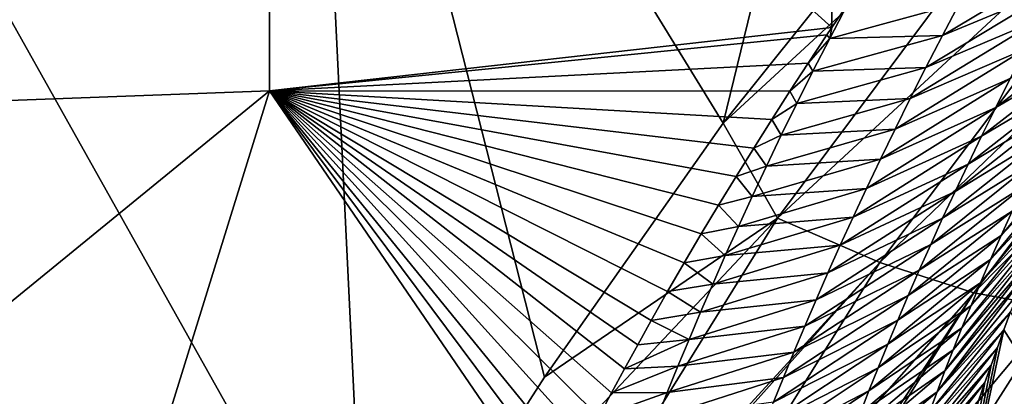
# Model space of a CAD drawing. Header units: metres. Extents: x -99 to 99, y -314 to 25.
# Tile 251 of 256: x 77.42 to 80.3, y -23.07 to -21.97. Entities that reach past the tile are written whole.
import ezdxf

# ---------------------------------------------------------------- set-up
doc = ezdxf.new("R2010")
doc.units = ezdxf.units.M
doc.layers.add('solid_K2442E1000C35', color=7, linetype='CONTINUOUS')

msp = doc.modelspace()

# ---------------------------------------------------------------- linework, layer by layer
at = {"layer": 'solid_K2442E1000C35'}
for points in [[(79.475975, -22.276615, 104.464256), (80.013702, -20.071363, 105.459549), (78.263466, -20.300144, 105.459549)], [(79.475975, -22.276615, 104.464256), (80.535851, -20.952528, 105.018394), (80.013702, -20.071363, 105.459549)], [(78.435036, -23.828533, 103.714195), (78.263466, -20.300144, 105.459549), (76.5, -20.376596, 105.459549)], [(78.148155, -20.509865, 74.414452), (79.785713, -20.311943, 74.414452), (79.793007, -21.997074, 81.178993)], [(78.953804, -23.017899, 104.11879), (79.475975, -22.276615, 104.464256), (78.263466, -20.300144, 105.459549)], [(78.435036, -23.828533, 103.714195), (78.953804, -23.017899, 104.11879), (78.263466, -20.300144, 105.459549)], [(79.785713, -20.311943, 74.414452), (79.838486, -21.929661, 80.904526), (79.793007, -21.997074, 81.178993)], [(77.468315, -23.887354, 103.714195), (76.5, -20.376596, 105.459549), (76.5, -23.906973, 103.714195)], [(77.468315, -23.887354, 103.714195), (78.435036, -23.828533, 103.714195), (76.5, -20.376596, 105.459549)], [(78.148155, -20.509865, 74.414452), (76.5, -22.243153, 81.183411), (76.5, -20.575981, 74.414452)], [(78.148155, -20.509865, 74.414452), (78.151375, -22.181767, 81.183411), (76.5, -22.243153, 81.183411)], [(78.148155, -20.509865, 74.414452), (79.793007, -21.997074, 81.178993), (78.151375, -22.181767, 81.183411)], [(80.654106, -21.187851, 104.879189), (80.535851, -20.952528, 105.018394), (79.475975, -22.276615, 104.464256)], [(80.654106, -21.187851, 104.879189), (79.475975, -22.276615, 104.464256), (79.634514, -22.553604, 104.287277)], [(80.654106, -21.187851, 104.879189), (79.634514, -22.553604, 104.287277), (80.932838, -21.350891, 104.685028)], [(79.634514, -22.553604, 104.287277), (79.933037, -22.683258, 104.097412), (80.932838, -21.350891, 104.685028)], [(80.932838, -21.350891, 104.685028), (79.933037, -22.683258, 104.097412), (81.188835, -21.473434, 104.437187)], [(79.933037, -22.683258, 104.097412), (80.207634, -22.771616, 103.854996), (81.188835, -21.473434, 104.437187)], [(81.188835, -21.473434, 104.437187), (80.207634, -22.771616, 103.854996), (81.412987, -21.551136, 104.144455)], [(80.207634, -22.771616, 103.854996), (80.448555, -22.815546, 103.568634), (81.412987, -21.551136, 104.144455)], [(80.115822, -22.020607, 81.704025), (80.503143, -21.788103, 81.416496), (80.453003, -21.88015, 81.825806)], [(80.165779, -21.925842, 81.291771), (80.503143, -21.788103, 81.416496), (80.115822, -22.020607, 81.704025)], [(80.067848, -22.113485, 82.116821), (80.453003, -21.88015, 81.825806), (80.404816, -21.970396, 82.23571)], [(80.115822, -22.020607, 81.704025), (80.453003, -21.88015, 81.825806), (80.067848, -22.113485, 82.116821)], [(80.165779, -21.925842, 81.291771), (79.786964, -22.02845, 81.318573), (79.838486, -21.929661, 80.904526)], [(80.165779, -21.925842, 81.291771), (80.115822, -22.020607, 81.704025), (79.786964, -22.02845, 81.318573)], [(79.786964, -22.02845, 81.318573), (79.793007, -21.997074, 81.178993), (79.838486, -21.929661, 80.904526)], [(80.021774, -22.204512, 82.530144), (80.404816, -21.970396, 82.23571), (80.358505, -22.058872, 82.646187)], [(80.067848, -22.113485, 82.116821), (80.404816, -21.970396, 82.23571), (80.021774, -22.204512, 82.530144)], [(78.151375, -22.181767, 81.183411), (79.793007, -21.997074, 81.178993), (79.778542, -22.018681, 81.267807)], [(79.786964, -22.02845, 81.318573), (79.778542, -22.018681, 81.267807), (79.793007, -21.997074, 81.178993)], [(80.583176, -21.991091, 83.453102), (80.271225, -22.230625, 83.468735), (80.313995, -22.145605, 83.057205)], [(80.583176, -21.991091, 83.453102), (80.540672, -22.073397, 83.865143), (80.271225, -22.230625, 83.468735)], [(78.151375, -22.181767, 81.183411), (79.778542, -22.018681, 81.267807), (79.724274, -22.100538, 81.608086)], [(79.786964, -22.02845, 81.318573), (79.724274, -22.100538, 81.608086), (79.778542, -22.018681, 81.267807)], [(79.786964, -22.02845, 81.318573), (79.737885, -22.124702, 81.73085), (79.724274, -22.100538, 81.608086)], [(80.115822, -22.020607, 81.704025), (79.737885, -22.124702, 81.73085), (79.786964, -22.02845, 81.318573)], [(80.115822, -22.020607, 81.704025), (80.067848, -22.113485, 82.116821), (79.737885, -22.124702, 81.73085)], [(79.977524, -22.293716, 82.943962), (80.358505, -22.058872, 82.646187), (80.313995, -22.145605, 83.057205)], [(80.021774, -22.204512, 82.530144), (80.358505, -22.058872, 82.646187), (79.977524, -22.293716, 82.943962)], [(78.151375, -22.181767, 81.183411), (79.724274, -22.100538, 81.608086), (79.670624, -22.182873, 81.95665)], [(79.737885, -22.124702, 81.73085), (79.670624, -22.182873, 81.95665), (79.724274, -22.100538, 81.608086)], [(80.540672, -22.073397, 83.865143), (80.230141, -22.313951, 83.88076), (80.271225, -22.230625, 83.468735)], [(80.540672, -22.073397, 83.865143), (80.499832, -22.154064, 84.277718), (80.230141, -22.313951, 83.88076)], [(79.737885, -22.124702, 81.73085), (79.690765, -22.219021, 82.143608), (79.670624, -22.182873, 81.95665)], [(80.067848, -22.113485, 82.116821), (79.690765, -22.219021, 82.143608), (79.737885, -22.124702, 81.73085)], [(80.067848, -22.113485, 82.116821), (80.021774, -22.204512, 82.530144), (79.690765, -22.219021, 82.143608)], [(79.935036, -22.381132, 83.358253), (80.313995, -22.145605, 83.057205), (80.271225, -22.230625, 83.468735)], [(79.977524, -22.293716, 82.943962), (80.313995, -22.145605, 83.057205), (79.935036, -22.381132, 83.358253)], [(80.499832, -22.154064, 84.277718), (80.190689, -22.395601, 84.293266), (80.230141, -22.313951, 83.88076)], [(80.499832, -22.154064, 84.277718), (80.460617, -22.233114, 84.690796), (80.190689, -22.395601, 84.293266)], [(78.151375, -22.181767, 81.183411), (76.5, -23.530373, 88.03479), (76.5, -22.243153, 81.183411)], [(78.151375, -22.181767, 81.183411), (77.744217, -23.497456, 88.03479), (76.5, -23.530373, 88.03479)], [(78.151375, -22.181767, 81.183411), (78.980736, -23.394592, 88.005768), (77.744217, -23.497456, 88.03479)], [(78.151375, -22.181767, 81.183411), (79.010315, -23.33428, 87.652473), (78.980736, -23.394592, 88.005768)], [(78.151375, -22.181767, 81.183411), (79.040367, -23.273893, 87.305664), (79.010315, -23.33428, 87.652473)], [(78.151375, -22.181767, 81.183411), (79.076057, -23.203848, 86.911789), (79.040367, -23.273893, 87.305664)], [(78.151375, -22.181767, 81.183411), (79.112617, -23.133757, 86.526222), (79.076057, -23.203848, 86.911789)], [(78.151375, -22.181767, 81.183411), (79.149979, -23.063622, 86.148506), (79.112617, -23.133757, 86.526222)], [(78.151375, -22.181767, 81.183411), (79.188042, -22.993433, 85.778152), (79.149979, -23.063622, 86.148506)], [(78.151375, -22.181767, 81.183411), (79.226738, -22.923178, 85.414703), (79.188042, -22.993433, 85.778152)], [(78.151375, -22.181767, 81.183411), (79.265976, -22.852835, 85.057671), (79.226738, -22.923178, 85.414703)], [(78.151375, -22.181767, 81.183411), (79.313705, -22.768299, 84.637222), (79.265976, -22.852835, 85.057671)], [(78.151375, -22.181767, 81.183411), (79.362396, -22.683931, 84.226837), (79.313705, -22.768299, 84.637222)], [(78.151375, -22.181767, 81.183411), (79.412033, -22.599831, 83.82653), (79.362396, -22.683931, 84.226837)], [(78.151375, -22.181767, 81.183411), (79.462502, -22.515984, 83.435684), (79.412033, -22.599831, 83.82653)], [(78.151375, -22.181767, 81.183411), (79.51368, -22.432367, 83.053711), (79.462502, -22.515984, 83.435684)], [(78.151375, -22.181767, 81.183411), (79.565445, -22.348953, 82.680008), (79.51368, -22.432367, 83.053711)], [(78.151375, -22.181767, 81.183411), (79.617699, -22.265711, 82.314018), (79.565445, -22.348953, 82.680008)], [(78.151375, -22.181767, 81.183411), (79.670624, -22.182873, 81.95665), (79.617699, -22.265711, 82.314018)], [(79.690765, -22.219021, 82.143608), (79.617699, -22.265711, 82.314018), (79.670624, -22.182873, 81.95665)], [(80.021774, -22.204512, 82.530144), (79.645531, -22.311441, 82.556839), (79.690765, -22.219021, 82.143608)], [(80.021774, -22.204512, 82.530144), (79.977524, -22.293716, 82.943962), (79.645531, -22.311441, 82.556839)], [(79.690765, -22.219021, 82.143608), (79.645531, -22.311441, 82.556839), (79.617699, -22.265711, 82.314018)], [(79.894241, -22.466782, 83.773003), (80.271225, -22.230625, 83.468735), (80.230141, -22.313951, 83.88076)], [(79.935036, -22.381132, 83.358253), (80.271225, -22.230625, 83.468735), (79.894241, -22.466782, 83.773003)], [(80.460617, -22.233114, 84.690796), (80.152817, -22.475599, 84.70623), (80.190689, -22.395601, 84.293266)], [(80.460617, -22.233114, 84.690796), (80.422958, -22.310562, 85.104362), (80.152817, -22.475599, 84.70623)], [(79.645531, -22.311441, 82.556839), (79.565445, -22.348953, 82.680008), (79.617699, -22.265711, 82.314018)], [(79.634514, -22.553604, 104.287277), (79.475975, -22.276615, 104.464256), (78.953804, -23.017899, 104.11879)], [(79.977524, -22.293716, 82.943962), (79.602097, -22.402002, 82.970512), (79.645531, -22.311441, 82.556839)], [(79.977524, -22.293716, 82.943962), (79.935036, -22.381132, 83.358253), (79.602097, -22.402002, 82.970512)], [(80.287041, -22.604666, 86.763039), (80.539375, -22.302679, 86.724739), (80.509262, -22.367743, 87.114563)], [(80.318893, -22.533468, 86.34774), (80.539375, -22.302679, 86.724739), (80.287041, -22.604666, 86.763039)], [(79.645531, -22.311441, 82.556839), (79.602097, -22.402002, 82.970512), (79.565445, -22.348953, 82.680008)], [(79.855095, -22.550686, 84.188194), (80.230141, -22.313951, 83.88076), (80.190689, -22.395601, 84.293266)], [(79.894241, -22.466782, 83.773003), (80.230141, -22.313951, 83.88076), (79.855095, -22.550686, 84.188194)], [(80.422958, -22.310562, 85.104362), (80.11647, -22.553961, 85.119629), (80.152817, -22.475599, 84.70623)], [(80.422958, -22.310562, 85.104362), (80.386818, -22.386427, 85.518387), (80.11647, -22.553961, 85.119629)], [(79.602097, -22.402002, 82.970512), (79.51368, -22.432367, 83.053711), (79.565445, -22.348953, 82.680008)], [(79.935036, -22.381132, 83.358253), (79.560402, -22.49073, 83.384613), (79.602097, -22.402002, 82.970512)], [(79.935036, -22.381132, 83.358253), (79.894241, -22.466782, 83.773003), (79.560402, -22.49073, 83.384613)], [(80.386818, -22.386427, 85.518387), (80.081604, -22.630707, 85.53344), (80.11647, -22.553961, 85.119629)], [(80.386818, -22.386427, 85.518387), (80.352142, -22.460726, 85.932854), (80.081604, -22.630707, 85.53344)], [(80.256538, -22.674332, 87.178726), (80.509262, -22.367743, 87.114563), (80.479889, -22.432606, 87.512665)], [(80.287041, -22.604666, 86.763039), (80.509262, -22.367743, 87.114563), (80.256538, -22.674332, 87.178726)], [(79.602097, -22.402002, 82.970512), (79.560402, -22.49073, 83.384613), (79.51368, -22.432367, 83.053711)], [(79.817535, -22.632868, 84.603806), (80.190689, -22.395601, 84.293266), (80.152817, -22.475599, 84.70623)], [(79.855095, -22.550686, 84.188194), (80.190689, -22.395601, 84.293266), (79.817535, -22.632868, 84.603806)], [(79.560402, -22.49073, 83.384613), (79.462502, -22.515984, 83.435684), (79.51368, -22.432367, 83.053711)], [(80.227364, -22.742476, 87.594795), (80.479889, -22.432606, 87.512665), (80.451332, -22.497166, 87.919571)], [(80.256538, -22.674332, 87.178726), (80.479889, -22.432606, 87.512665), (80.227364, -22.742476, 87.594795)], [(79.894241, -22.466782, 83.773003), (79.520386, -22.57765, 83.799126), (79.560402, -22.49073, 83.384613)], [(79.894241, -22.466782, 83.773003), (79.855095, -22.550686, 84.188194), (79.520386, -22.57765, 83.799126)], [(79.781517, -22.713346, 85.019821), (80.152817, -22.475599, 84.70623), (80.11647, -22.553961, 85.119629)], [(79.817535, -22.632868, 84.603806), (80.152817, -22.475599, 84.70623), (79.781517, -22.713346, 85.019821)], [(80.352142, -22.460726, 85.932854), (80.048172, -22.705853, 85.947655), (80.081604, -22.630707, 85.53344)], [(80.352142, -22.460726, 85.932854), (80.318893, -22.533468, 86.34774), (80.048172, -22.705853, 85.947655)], [(79.560402, -22.49073, 83.384613), (79.520386, -22.57765, 83.799126), (79.462502, -22.515984, 83.435684)], [(80.199463, -22.809109, 88.011215), (80.451332, -22.497166, 87.919571), (80.423515, -22.561495, 88.335014)], [(80.227364, -22.742476, 87.594795), (80.451332, -22.497166, 87.919571), (80.199463, -22.809109, 88.011215)], [(79.520386, -22.57765, 83.799126), (79.412033, -22.599831, 83.82653), (79.462502, -22.515984, 83.435684)], [(79.634514, -22.553604, 104.287277), (78.953804, -23.017899, 104.11879), (78.435036, -23.828533, 103.714195)], [(79.634514, -22.553604, 104.287277), (78.435036, -23.828533, 103.714195), (78.761383, -23.961758, 103.587601)], [(79.634514, -22.553604, 104.287277), (78.761383, -23.961758, 103.587601), (79.933037, -22.683258, 104.097412)], [(79.855095, -22.550686, 84.188194), (79.482002, -22.662786, 84.214035), (79.520386, -22.57765, 83.799126)], [(79.855095, -22.550686, 84.188194), (79.817535, -22.632868, 84.603806), (79.482002, -22.662786, 84.214035)], [(79.746986, -22.792147, 85.436226), (80.11647, -22.553961, 85.119629), (80.081604, -22.630707, 85.53344)], [(79.781517, -22.713346, 85.019821), (80.11647, -22.553961, 85.119629), (79.746986, -22.792147, 85.436226)], [(80.318893, -22.533468, 86.34774), (80.016136, -22.779411, 86.362251), (80.048172, -22.705853, 85.947655)], [(80.318893, -22.533468, 86.34774), (80.287041, -22.604666, 86.763039), (80.016136, -22.779411, 86.362251)], [(80.172821, -22.874245, 88.427986), (80.423515, -22.561495, 88.335014), (80.400757, -22.615101, 88.686966)], [(80.199463, -22.809109, 88.011215), (80.423515, -22.561495, 88.335014), (80.172821, -22.874245, 88.427986)], [(79.520386, -22.57765, 83.799126), (79.482002, -22.662786, 84.214035), (79.412033, -22.599831, 83.82653)], [(79.482002, -22.662786, 84.214035), (79.362396, -22.683931, 84.226837), (79.412033, -22.599831, 83.82653)], [(80.287041, -22.604666, 86.763039), (79.985466, -22.851397, 86.777229), (80.016136, -22.779411, 86.362251)], [(80.287041, -22.604666, 86.763039), (80.256538, -22.674332, 87.178726), (79.985466, -22.851397, 86.777229)], [(80.147392, -22.937889, 88.845085), (80.400757, -22.615101, 88.686966), (80.378456, -22.66861, 89.044472)], [(80.172821, -22.874245, 88.427986), (80.400757, -22.615101, 88.686966), (80.147392, -22.937889, 88.845085)], [(79.817535, -22.632868, 84.603806), (79.44519, -22.746162, 84.629326), (79.482002, -22.662786, 84.214035)], [(79.817535, -22.632868, 84.603806), (79.781517, -22.713346, 85.019821), (79.44519, -22.746162, 84.629326)], [(79.713898, -22.869286, 85.853004), (80.081604, -22.630707, 85.53344), (80.048172, -22.705853, 85.947655)], [(79.746986, -22.792147, 85.436226), (80.081604, -22.630707, 85.53344), (79.713898, -22.869286, 85.853004)], [(79.482002, -22.662786, 84.214035), (79.44519, -22.746162, 84.629326), (79.362396, -22.683931, 84.226837)], [(80.256538, -22.674332, 87.178726), (79.956108, -22.92182, 87.192558), (79.985466, -22.851397, 86.777229)], [(80.256538, -22.674332, 87.178726), (80.227364, -22.742476, 87.594795), (79.956108, -22.92182, 87.192558)], [(80.123161, -23.000048, 89.262505), (80.378456, -22.66861, 89.044472), (80.356674, -22.721928, 89.407875)], [(80.147392, -22.937889, 88.845085), (80.378456, -22.66861, 89.044472), (80.123161, -23.000048, 89.262505)], [(79.933037, -22.683258, 104.097412), (78.761383, -23.961758, 103.587601), (78.783295, -23.969532, 103.57679)], [(79.933037, -22.683258, 104.097412), (78.783295, -23.969532, 103.57679), (79.075378, -24.057358, 103.40255)], [(79.933037, -22.683258, 104.097412), (79.075378, -24.057358, 103.40255), (80.207634, -22.771616, 103.854996)], [(79.44519, -22.746162, 84.629326), (79.313705, -22.768299, 84.637222), (79.362396, -22.683931, 84.226837)], [(79.781517, -22.713346, 85.019821), (79.409904, -22.827799, 85.044991), (79.44519, -22.746162, 84.629326)], [(79.781517, -22.713346, 85.019821), (79.746986, -22.792147, 85.436226), (79.409904, -22.827799, 85.044991)], [(79.682213, -22.944777, 86.270142), (80.048172, -22.705853, 85.947655), (80.016136, -22.779411, 86.362251)], [(79.713898, -22.869286, 85.853004), (80.048172, -22.705853, 85.947655), (79.682213, -22.944777, 86.270142)], [(80.100098, -23.06073, 89.680237), (80.356674, -22.721928, 89.407875), (80.335487, -22.774956, 89.777527)], [(80.123161, -23.000048, 89.262505), (80.356674, -22.721928, 89.407875), (80.100098, -23.06073, 89.680237)], [(79.44519, -22.746162, 84.629326), (79.409904, -22.827799, 85.044991), (79.313705, -22.768299, 84.637222)], [(80.227364, -22.742476, 87.594795), (79.928047, -22.990692, 87.608231), (79.956108, -22.92182, 87.192558)], [(80.227364, -22.742476, 87.594795), (80.199463, -22.809109, 88.011215), (79.928047, -22.990692, 87.608231)], [(80.207634, -22.771616, 103.854996), (79.075378, -24.057358, 103.40255), (79.327812, -24.106455, 103.19989)], [(79.409904, -22.827799, 85.044991), (79.265976, -22.852835, 85.057671), (79.313705, -22.768299, 84.637222)], [(80.207634, -22.771616, 103.854996), (79.327812, -24.106455, 103.19989), (79.363899, -24.111006, 103.166214)], [(80.207634, -22.771616, 103.854996), (79.363899, -24.111006, 103.166214), (80.448555, -22.815546, 103.568634)], [(79.651894, -23.018633, 86.68763), (80.016136, -22.779411, 86.362251), (79.985466, -22.851397, 86.777229)], [(79.682213, -22.944777, 86.270142), (80.016136, -22.779411, 86.362251), (79.651894, -23.018633, 86.68763)], [(80.796654, -22.765522, 102.90593), (79.824814, -24.086395, 102.57476), (79.98085, -24.008991, 102.240646)], [(80.64724, -22.813494, 103.248489), (79.824814, -24.086395, 102.57476), (80.796654, -22.765522, 102.90593)], [(80.796654, -22.765522, 102.90593), (79.98085, -24.008991, 102.240646), (80.510498, -23.218515, 102.269608)], [(80.100098, -23.06073, 89.680237), (80.335487, -22.774956, 89.777527), (80.314964, -22.8276, 90.153748)], [(80.448555, -22.815546, 103.568634), (79.363899, -24.111006, 103.166214), (79.616699, -24.120802, 102.886978)], [(79.746986, -22.792147, 85.436226), (79.376083, -22.907721, 85.461006), (79.409904, -22.827799, 85.044991)], [(79.746986, -22.792147, 85.436226), (79.713898, -22.869286, 85.853004), (79.376083, -22.907721, 85.461006)], [(80.64724, -22.813494, 103.248489), (79.616699, -24.120802, 102.886978), (79.778259, -24.098879, 102.653969)], [(80.448555, -22.815546, 103.568634), (79.616699, -24.120802, 102.886978), (80.64724, -22.813494, 103.248489)], [(80.64724, -22.813494, 103.248489), (79.778259, -24.098879, 102.653969), (79.824814, -24.086395, 102.57476)], [(80.199463, -22.809109, 88.011215), (79.90123, -23.058031, 88.024231), (79.928047, -22.990692, 87.608231)], [(80.199463, -22.809109, 88.011215), (80.172821, -22.874245, 88.427986), (79.90123, -23.058031, 88.024231)], [(79.409904, -22.827799, 85.044991), (79.376083, -22.907721, 85.461006), (79.265976, -22.852835, 85.057671)], [(80.078178, -23.119944, 90.098259), (80.314964, -22.8276, 90.153748), (80.295174, -22.879763, 90.536903)], [(80.100098, -23.06073, 89.680237), (80.314964, -22.8276, 90.153748), (80.078178, -23.119944, 90.098259)], [(80.510498, -23.218515, 102.269608), (80.295174, -22.879763, 90.536903), (80.314964, -22.8276, 90.153748)], [(79.376083, -22.907721, 85.461006), (79.226738, -22.923178, 85.414703), (79.265976, -22.852835, 85.057671)], [(79.713898, -22.869286, 85.853004), (79.343681, -22.985945, 85.877357), (79.376083, -22.907721, 85.461006)], [(79.713898, -22.869286, 85.853004), (79.682213, -22.944777, 86.270142), (79.343681, -22.985945, 85.877357)], [(79.622894, -23.09087, 87.105453), (79.985466, -22.851397, 86.777229), (79.956108, -22.92182, 87.192558)], [(79.651894, -23.018633, 86.68763), (79.985466, -22.851397, 86.777229), (79.622894, -23.09087, 87.105453)], [(80.172821, -22.874245, 88.427986), (79.875626, -23.123842, 88.440552), (79.90123, -23.058031, 88.024231)], [(80.172821, -22.874245, 88.427986), (80.147392, -22.937889, 88.845085), (79.875626, -23.123842, 88.440552)], [(80.057373, -23.177692, 90.516571), (80.295174, -22.879763, 90.536903), (80.276169, -22.93136, 90.927254)], [(80.078178, -23.119944, 90.098259), (80.295174, -22.879763, 90.536903), (80.057373, -23.177692, 90.516571)], [(80.079224, -23.891483, 101.896843), (80.276169, -22.93136, 90.927254), (80.295174, -22.879763, 90.536903)], [(80.510498, -23.218515, 102.269608), (80.079224, -23.891483, 101.896843), (80.295174, -22.879763, 90.536903)], [(79.376083, -22.907721, 85.461006), (79.188042, -22.993433, 85.778152), (79.226738, -22.923178, 85.414703)], [(79.376083, -22.907721, 85.461006), (79.343681, -22.985945, 85.877357), (79.188042, -22.993433, 85.778152)], [(79.595184, -23.161501, 87.523598), (79.956108, -22.92182, 87.192558), (79.928047, -22.990692, 87.608231)], [(79.622894, -23.09087, 87.105453), (79.956108, -22.92182, 87.192558), (79.595184, -23.161501, 87.523598)], [(80.037659, -23.233988, 90.93515), (80.276169, -22.93136, 90.927254), (80.257721, -22.982676, 91.323662)], [(80.057373, -23.177692, 90.516571), (80.276169, -22.93136, 90.927254), (80.037659, -23.233988, 90.93515)], [(80.079224, -23.891483, 101.896843), (80.257721, -22.982676, 91.323662), (80.276169, -22.93136, 90.927254)], [(79.682213, -22.944777, 86.270142), (79.312668, -23.062487, 86.294044), (79.343681, -22.985945, 85.877357)], [(79.682213, -22.944777, 86.270142), (79.651894, -23.018633, 86.68763), (79.312668, -23.062487, 86.294044)], [(80.147392, -22.937889, 88.845085), (79.851219, -23.188137, 88.857178), (79.875626, -23.123842, 88.440552)], [(80.147392, -22.937889, 88.845085), (80.123161, -23.000048, 89.262505), (79.851219, -23.188137, 88.857178)], [(79.343681, -22.985945, 85.877357), (79.149979, -23.063622, 86.148506), (79.188042, -22.993433, 85.778152)], [(79.343681, -22.985945, 85.877357), (79.312668, -23.062487, 86.294044), (79.149979, -23.063622, 86.148506)], [(79.568726, -23.230541, 87.942055), (79.928047, -22.990692, 87.608231), (79.90123, -23.058031, 88.024231)], [(79.595184, -23.161501, 87.523598), (79.928047, -22.990692, 87.608231), (79.568726, -23.230541, 87.942055)], [(80.019012, -23.288834, 91.353989), (80.257721, -22.982676, 91.323662), (80.239792, -23.033745, 91.725998)], [(80.037659, -23.233988, 90.93515), (80.257721, -22.982676, 91.323662), (80.019012, -23.288834, 91.353989)], [(80.079224, -23.891483, 101.896843), (80.239792, -23.033745, 91.725998), (80.257721, -22.982676, 91.323662)], [(79.651894, -23.018633, 86.68763), (79.282997, -23.137362, 86.711052), (79.312668, -23.062487, 86.294044)], [(79.651894, -23.018633, 86.68763), (79.622894, -23.09087, 87.105453), (79.282997, -23.137362, 86.711052)], [(80.123161, -23.000048, 89.262505), (79.827972, -23.250921, 89.274101), (79.851219, -23.188137, 88.857178)], [(80.123161, -23.000048, 89.262505), (80.100098, -23.06073, 89.680237), (79.827972, -23.250921, 89.274101)], [(80.001419, -23.342234, 91.773079), (80.239792, -23.033745, 91.725998), (80.222473, -23.08444, 92.134789)], [(80.019012, -23.288834, 91.353989), (80.239792, -23.033745, 91.725998), (80.001419, -23.342234, 91.773079)], [(80.079224, -23.891483, 101.896843), (80.222473, -23.08444, 92.134789), (80.239792, -23.033745, 91.725998)], [(79.312668, -23.062487, 86.294044), (79.112617, -23.133757, 86.526222), (79.149979, -23.063622, 86.148506)], [(79.312668, -23.062487, 86.294044), (79.282997, -23.137362, 86.711052), (79.112617, -23.133757, 86.526222)], [(79.543488, -23.298, 88.360802), (79.90123, -23.058031, 88.024231), (79.875626, -23.123842, 88.440552)], [(79.568726, -23.230541, 87.942055), (79.90123, -23.058031, 88.024231), (79.543488, -23.298, 88.360802)], [(80.100098, -23.06073, 89.680237), (79.805862, -23.312206, 89.691307), (79.827972, -23.250921, 89.274101)], [(80.100098, -23.06073, 89.680237), (80.078178, -23.119944, 90.098259), (79.805862, -23.312206, 89.691307)]]:
    msp.add_3dface(points, dxfattribs=at)

doc.saveas('drawing.dxf')
